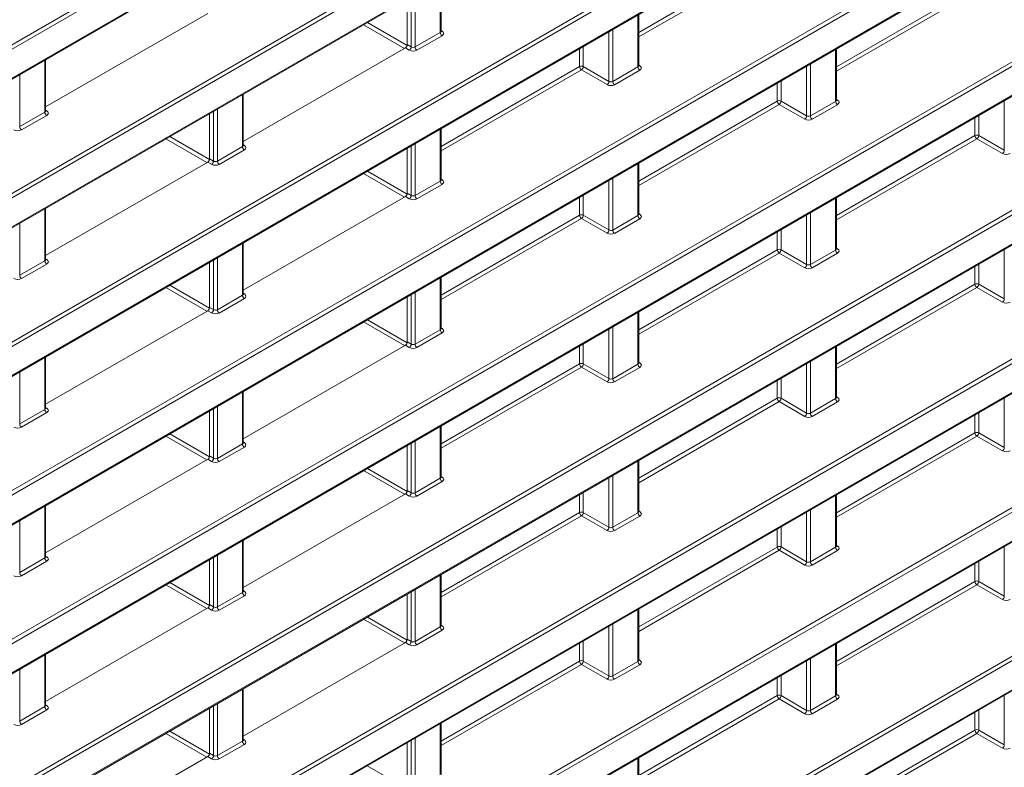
# Model space of a CAD drawing. Header units: millimetres. Extents: x 0 to 1118, y 0 to 864.
# Tile 157 of 235: x 936 to 954, y 356 to 370. Entities that reach past the tile are written whole.
import ezdxf

# ---------------------------------------------------------------- set-up
doc = ezdxf.new("R2010")
doc.units = ezdxf.units.MM

msp = doc.modelspace()

# ---------------------------------------------------------------- linework, layer by layer
at = {"color": 9, "linetype": 'Continuous', "lineweight": 0}
for p, q in [((873.193, 333.494), (951.155, 378.5)), ((951.261, 378.48), (873.228, 333.433)), ((873.438, 333.022), (950.81, 377.688)), ((868.097, 325.104), (957.939, 376.968)), ((957.974, 376.908), (868.132, 325.043)), ((868.132, 324.511), (958.409, 376.626)), ((868.097, 322.38), (960.629, 375.797)), ((960.664, 375.736), (868.132, 322.319)), ((873.379, 330.877), (950.67, 375.496)), ((950.81, 375.496), (873.413, 330.816)), ((868.132, 321.786), (960.664, 375.204)), ((873.413, 330.284), (951.261, 375.224)), ((868.097, 319.655), (960.629, 373.073)), ((960.664, 373.012), (868.132, 319.595)), ((868.132, 319.062), (960.664, 372.48)), ((946.872, 369.62), (949.411, 371.086)), ((949.446, 371.025), (946.872, 369.539)), ((943.233, 369.62), (943.233, 370.573)), ((950.496, 368.988), (953.035, 370.454)), ((953.07, 370.393), (950.496, 368.907)), ((868.097, 316.931), (960.629, 370.349)), ((960.664, 370.288), (868.132, 316.87)), ((942.702, 369.355), (942.702, 370.266)), ((942.773, 370.307), (942.773, 369.354)), ((946.857, 368.988), (946.857, 369.941)), ((868.132, 316.338), (960.664, 369.756)), ((942.579, 369.327), (941.827, 369.761)), ((941.898, 369.802), (942.627, 369.381)), ((943.248, 369.655), (943.269, 369.642)), ((946.396, 369.675), (946.396, 368.722)), ((942.773, 369.354), (943.233, 369.62)), ((943.268, 369.559), (942.807, 369.293)), ((946.326, 368.723), (946.326, 369.634)), ((942.667, 369.294), (942.595, 369.336)), ((942.63, 369.397), (942.702, 369.355)), ((945.787, 368.994), (945.787, 369.323)), ((945.857, 369.364), (945.857, 368.994)), ((950.481, 368.356), (950.481, 369.309)), ((935.986, 368.16), (935.986, 369.113)), ((943.248, 367.528), (945.787, 368.994)), ((945.822, 368.933), (943.248, 367.447)), ((946.291, 368.662), (945.822, 368.933)), ((945.857, 368.994), (946.326, 368.723)), ((946.396, 368.722), (946.857, 368.988)), ((946.872, 369.023), (946.893, 369.01)), ((949.95, 368.091), (949.95, 369.002)), ((950.02, 369.043), (950.02, 368.09)), ((935.525, 368.847), (935.525, 367.894)), ((946.892, 368.927), (946.431, 368.661)), ((949.411, 368.362), (949.411, 368.691)), ((949.481, 368.732), (949.481, 368.362)), ((939.609, 367.528), (939.609, 368.481)), ((950.496, 368.391), (950.517, 368.378)), ((939.149, 368.215), (939.149, 367.262)), ((946.872, 366.896), (949.411, 368.362)), ((949.446, 368.301), (946.872, 366.815)), ((949.915, 368.03), (949.446, 368.301)), ((949.481, 368.362), (949.95, 368.091)), ((950.02, 368.09), (950.481, 368.356)), ((950.516, 368.295), (950.055, 368.029)), ((953.574, 367.459), (953.574, 368.37)), ((935.525, 367.894), (935.986, 368.16)), ((936.02, 368.099), (935.559, 367.833)), ((936, 368.195), (936.021, 368.182)), ((939.079, 367.263), (939.079, 368.174)), ((953.035, 367.73), (953.035, 368.059)), ((953.105, 368.1), (953.105, 367.73)), ((938.955, 367.235), (938.203, 367.669)), ((938.274, 367.71), (939.003, 367.289)), ((943.233, 366.896), (943.233, 367.849)), ((950.496, 366.264), (953.035, 367.73)), ((953.105, 367.73), (953.574, 367.459)), ((868.097, 314.207), (960.629, 367.625)), ((960.664, 367.564), (868.132, 314.146)), ((939.149, 367.262), (939.609, 367.528)), ((939.624, 367.563), (939.645, 367.55)), ((942.702, 366.631), (942.702, 367.542)), ((942.773, 367.583), (942.773, 366.63)), ((953.07, 367.669), (950.496, 366.183)), ((953.539, 367.398), (953.07, 367.669)), ((939.644, 367.467), (939.183, 367.201)), ((939.043, 367.202), (938.971, 367.244)), ((939.006, 367.305), (939.079, 367.263)), ((946.857, 366.264), (946.857, 367.217)), ((868.132, 313.614), (960.664, 367.032)), ((942.579, 366.603), (941.827, 367.037)), ((941.898, 367.078), (942.627, 366.657)), ((946.396, 366.951), (946.396, 365.998)), ((942.773, 366.63), (943.233, 366.896)), ((943.268, 366.835), (942.807, 366.569)), ((943.248, 366.931), (943.269, 366.918)), ((946.326, 365.999), (946.326, 366.91)), ((942.667, 366.57), (942.595, 366.612)), ((942.63, 366.673), (942.702, 366.631)), ((945.787, 366.27), (945.787, 366.599)), ((945.857, 366.64), (945.857, 366.27)), ((950.481, 365.632), (950.481, 366.585)), ((935.986, 365.436), (935.986, 366.389)), ((943.248, 364.804), (945.787, 366.27)), ((945.857, 366.27), (946.326, 365.999)), ((946.396, 365.998), (946.857, 366.264)), ((946.872, 366.299), (946.893, 366.286)), ((949.95, 365.367), (949.95, 366.278)), ((950.02, 366.319), (950.02, 365.366)), ((935.525, 366.123), (935.525, 365.17)), ((945.822, 366.209), (943.248, 364.723)), ((946.291, 365.938), (945.822, 366.209)), ((946.892, 366.203), (946.431, 365.937)), ((949.411, 365.638), (949.411, 365.967)), ((949.481, 366.008), (949.481, 365.638)), ((939.609, 364.804), (939.609, 365.757)), ((946.872, 364.172), (949.411, 365.638)), ((949.446, 365.577), (946.872, 364.091)), ((949.915, 365.306), (949.446, 365.577)), ((949.481, 365.638), (949.95, 365.367)), ((950.02, 365.366), (950.481, 365.632)), ((950.516, 365.571), (950.055, 365.305)), ((950.496, 365.667), (950.517, 365.654)), ((953.574, 364.735), (953.574, 365.646)), ((935.525, 365.17), (935.986, 365.436)), ((936.02, 365.375), (935.559, 365.109)), ((936, 365.471), (936.021, 365.458)), ((939.079, 364.539), (939.079, 365.45)), ((939.149, 365.491), (939.149, 364.538)), ((953.035, 365.006), (953.035, 365.335)), ((953.105, 365.376), (953.105, 365.006)), ((938.274, 364.986), (939.003, 364.565)), ((943.233, 364.172), (943.233, 365.125)), ((950.496, 363.54), (953.035, 365.006)), ((953.105, 365.006), (953.574, 364.735)), ((868.097, 311.483), (960.629, 364.901)), ((960.664, 364.84), (868.132, 311.422)), ((938.955, 364.511), (938.203, 364.945)), ((939.149, 364.538), (939.609, 364.804)), ((939.624, 364.839), (939.645, 364.826)), ((942.702, 363.907), (942.702, 364.818)), ((942.773, 364.859), (942.773, 363.906)), ((953.07, 364.945), (950.496, 363.459)), ((953.539, 364.674), (953.07, 364.945)), ((939.644, 364.743), (939.183, 364.477)), ((939.043, 364.478), (938.971, 364.52)), ((939.006, 364.581), (939.079, 364.539)), ((946.857, 363.54), (946.857, 364.493)), ((868.132, 310.89), (960.664, 364.308)), ((942.579, 363.879), (941.827, 364.313)), ((941.898, 364.354), (942.627, 363.933)), ((942.773, 363.906), (943.233, 364.172)), ((943.268, 364.111), (942.807, 363.845)), ((943.248, 364.207), (943.269, 364.194)), ((946.326, 363.275), (946.326, 364.186)), ((946.396, 364.227), (946.396, 363.274)), ((942.667, 363.846), (942.595, 363.888)), ((942.63, 363.949), (942.702, 363.907)), ((945.857, 363.916), (945.857, 363.546)), ((945.787, 363.546), (945.787, 363.875)), ((950.481, 362.908), (950.481, 363.861)), ((935.986, 362.712), (935.986, 363.665)), ((943.248, 362.08), (945.787, 363.546)), ((945.857, 363.546), (946.326, 363.275)), ((946.396, 363.274), (946.857, 363.54)), ((946.872, 363.575), (946.893, 363.562)), ((949.95, 362.643), (949.95, 363.554)), ((950.02, 363.595), (950.02, 362.642)), ((935.525, 363.399), (935.525, 362.446)), ((945.822, 363.485), (943.248, 361.999)), ((946.291, 363.214), (945.822, 363.485)), ((946.892, 363.479), (946.431, 363.213)), ((949.411, 362.914), (949.411, 363.243)), ((949.481, 363.284), (949.481, 362.914)), ((939.609, 362.08), (939.609, 363.033)), ((946.872, 361.448), (949.411, 362.914)), ((949.446, 362.853), (946.872, 361.367)), ((949.915, 362.582), (949.446, 362.853)), ((949.481, 362.914), (949.95, 362.643)), ((950.02, 362.642), (950.481, 362.908)), ((950.516, 362.847), (950.055, 362.581)), ((950.496, 362.943), (950.517, 362.93)), ((953.574, 362.011), (953.574, 362.922)), ((935.525, 362.446), (935.986, 362.712)), ((936.02, 362.651), (935.559, 362.385)), ((936, 362.747), (936.021, 362.734)), ((939.079, 361.815), (939.079, 362.726)), ((939.149, 362.767), (939.149, 361.814)), ((953.105, 362.652), (953.105, 362.282)), ((953.035, 362.281), (953.035, 362.611)), ((938.274, 362.262), (939.003, 361.841)), ((943.233, 361.448), (943.233, 362.401)), ((950.496, 360.816), (953.035, 362.281)), ((953.105, 362.282), (953.574, 362.011)), ((868.097, 308.759), (960.629, 362.177)), ((960.664, 362.116), (868.132, 308.698)), ((938.955, 361.787), (938.203, 362.221)), ((939.149, 361.814), (939.609, 362.08)), ((939.624, 362.115), (939.645, 362.102)), ((942.702, 361.183), (942.702, 362.094)), ((942.773, 362.135), (942.773, 361.182)), ((953.07, 362.221), (950.496, 360.735)), ((953.539, 361.95), (953.07, 362.221)), ((939.644, 362.019), (939.183, 361.753)), ((939.043, 361.754), (938.971, 361.796)), ((939.006, 361.857), (939.079, 361.815)), ((946.857, 360.816), (946.857, 361.769)), ((868.132, 308.166), (960.664, 361.584)), ((942.579, 361.155), (941.827, 361.589)), ((941.898, 361.63), (942.627, 361.208)), ((942.773, 361.182), (943.233, 361.448)), ((943.268, 361.387), (942.807, 361.121)), ((943.248, 361.483), (943.269, 361.47)), ((946.326, 360.551), (946.326, 361.462)), ((946.396, 361.503), (946.396, 360.55)), ((942.63, 361.225), (942.702, 361.183)), ((945.857, 361.192), (945.857, 360.822)), ((942.667, 361.122), (942.595, 361.164)), ((945.787, 360.821), (945.787, 361.151)), ((950.481, 360.184), (950.481, 361.137)), ((935.986, 359.988), (935.986, 360.941)), ((943.248, 359.356), (945.787, 360.821)), ((945.857, 360.822), (946.326, 360.551)), ((946.396, 360.55), (946.857, 360.816)), ((946.872, 360.851), (946.893, 360.838)), ((949.95, 359.919), (949.95, 360.83)), ((950.02, 360.871), (950.02, 359.918)), ((935.525, 360.675), (935.525, 359.722)), ((945.822, 360.761), (943.248, 359.275)), ((946.291, 360.49), (945.822, 360.761)), ((946.892, 360.755), (946.431, 360.489)), ((949.411, 360.189), (949.411, 360.519)), ((949.481, 360.56), (949.481, 360.19)), ((939.609, 359.356), (939.609, 360.309)), ((946.872, 358.724), (949.411, 360.189)), ((949.446, 360.129), (946.872, 358.643)), ((949.915, 359.858), (949.446, 360.129)), ((949.481, 360.19), (949.95, 359.919)), ((950.02, 359.918), (950.481, 360.184)), ((950.516, 360.123), (950.055, 359.857)), ((950.496, 360.219), (950.517, 360.206)), ((953.574, 359.287), (953.574, 360.198)), ((935.525, 359.722), (935.986, 359.988)), ((936.02, 359.927), (935.559, 359.661)), ((936, 360.023), (936.021, 360.01)), ((939.079, 359.091), (939.079, 360.002)), ((939.149, 360.043), (939.149, 359.09)), ((953.105, 359.927), (953.105, 359.558)), ((953.035, 359.557), (953.035, 359.887)), ((943.233, 358.724), (943.233, 359.677)), ((950.496, 358.091), (953.035, 359.557)), ((953.105, 359.558), (953.574, 359.287)), ((938.955, 359.063), (938.203, 359.497)), ((938.274, 359.538), (939.003, 359.116)), ((939.624, 359.391), (939.645, 359.378)), ((942.702, 358.459), (942.702, 359.37)), ((942.773, 359.411), (942.773, 358.458)), ((953.07, 359.497), (950.496, 358.011)), ((953.539, 359.226), (953.07, 359.497)), ((939.149, 359.09), (939.609, 359.356)), ((939.644, 359.295), (939.183, 359.029)), ((939.043, 359.03), (938.971, 359.072)), ((939.006, 359.133), (939.079, 359.091)), ((946.857, 358.092), (946.857, 359.045)), ((942.579, 358.431), (941.827, 358.865)), ((941.898, 358.906), (942.627, 358.484)), ((942.773, 358.458), (943.233, 358.724)), ((943.268, 358.663), (942.807, 358.397)), ((943.248, 358.759), (943.269, 358.746)), ((946.326, 357.827), (946.326, 358.738)), ((946.396, 358.779), (946.396, 357.826)), ((942.63, 358.501), (942.702, 358.459)), ((945.857, 358.467), (945.857, 358.098)), ((942.667, 358.398), (942.595, 358.44)), ((945.787, 358.097), (945.787, 358.427)), ((950.481, 357.46), (950.481, 358.413)), ((935.986, 357.264), (935.986, 358.217)), ((946.872, 358.127), (946.893, 358.114)), ((949.95, 357.195), (949.95, 358.106)), ((950.02, 358.147), (950.02, 357.194)), ((935.525, 357.951), (935.525, 356.998)), ((943.248, 356.631), (945.787, 358.097)), ((945.822, 358.037), (943.248, 356.551)), ((946.291, 357.766), (945.822, 358.037)), ((945.857, 358.098), (946.326, 357.827)), ((946.396, 357.826), (946.857, 358.092)), ((946.892, 358.031), (946.431, 357.765)), ((949.411, 357.465), (949.411, 357.795)), ((949.481, 357.835), (949.481, 357.466)), ((939.609, 356.632), (939.609, 357.585)), ((946.872, 355.999), (949.411, 357.465)), ((949.446, 357.404), (946.872, 355.919)), ((949.915, 357.134), (949.446, 357.404)), ((949.481, 357.466), (949.95, 357.195)), ((950.02, 357.194), (950.481, 357.46)), ((950.516, 357.399), (950.055, 357.133)), ((950.496, 357.495), (950.517, 357.481)), ((953.574, 356.563), (953.574, 357.474)), ((935.525, 356.998), (935.986, 357.264)), ((936.02, 357.203), (935.559, 356.937)), ((936, 357.299), (936.021, 357.286)), ((939.079, 356.367), (939.079, 357.278)), ((939.149, 357.319), (939.149, 356.366)), ((953.105, 357.203), (953.105, 356.834)), ((953.035, 356.833), (953.035, 357.163)), ((943.233, 356), (943.233, 356.953)), ((938.955, 356.339), (938.203, 356.773)), ((938.274, 356.813), (939.003, 356.392)), ((939.624, 356.667), (939.645, 356.653)), ((942.773, 356.687), (942.773, 355.734)), ((950.496, 355.367), (953.035, 356.833)), ((953.07, 356.772), (950.496, 355.286)), ((953.539, 356.502), (953.07, 356.772)), ((953.105, 356.834), (953.574, 356.563)), ((939.149, 356.366), (939.609, 356.632)), ((939.644, 356.571), (939.183, 356.305)), ((942.702, 355.735), (942.702, 356.646)), ((939.043, 356.306), (938.971, 356.348)), ((939.006, 356.409), (939.079, 356.367)), ((946.857, 355.368), (946.857, 356.321)), ((941.897, 356.181), (942.627, 355.76))]:
    msp.add_line(p, q, dxfattribs=at)
at = {"color": 7, "linetype": 'Continuous', "lineweight": 15}
for p, q in [((873.427, 332.999), (950.734, 377.627)), ((868.121, 324.488), (958.398, 376.603)), ((868.121, 321.764), (960.654, 375.181)), ((873.403, 330.261), (951.214, 375.18)), ((868.121, 319.04), (960.654, 372.457)), ((943.248, 369.641), (943.248, 370.581)), ((942.63, 369.397), (942.63, 370.225)), ((938.971, 369.968), (936, 368.253)), ((946.872, 369.009), (946.872, 369.949)), ((868.121, 316.315), (960.654, 369.733)), ((942.595, 369.336), (939.624, 367.621)), ((950.496, 368.377), (950.496, 369.317)), ((936, 368.181), (936, 369.121)), ((939.624, 367.549), (939.624, 368.489)), ((939.006, 367.305), (939.006, 368.133)), ((943.248, 366.917), (943.248, 367.857)), ((942.63, 366.673), (942.63, 367.5)), ((938.971, 367.244), (936, 365.529)), ((946.872, 366.285), (946.872, 367.225)), ((868.121, 313.591), (960.654, 367.009)), ((942.595, 366.612), (939.624, 364.897)), ((950.496, 365.653), (950.496, 366.593)), ((936, 365.457), (936, 366.397)), ((939.624, 364.825), (939.624, 365.765)), ((939.006, 364.581), (939.006, 365.408)), ((943.248, 364.193), (943.248, 365.133)), ((942.63, 363.949), (942.63, 364.776)), ((938.971, 364.52), (936, 362.805)), ((946.872, 363.561), (946.872, 364.501)), ((868.121, 310.867), (960.654, 364.285)), ((942.595, 363.888), (939.624, 362.173)), ((950.496, 362.929), (950.496, 363.869)), ((936, 362.733), (936, 363.673)), ((939.624, 362.101), (939.624, 363.041)), ((939.006, 361.857), (939.006, 362.684)), ((943.248, 361.469), (943.248, 362.409)), ((942.63, 361.225), (942.63, 362.052)), ((938.971, 361.796), (936, 360.081)), ((946.872, 360.837), (946.872, 361.777)), ((868.121, 308.143), (960.654, 361.561)), ((942.595, 361.164), (939.624, 359.449)), ((950.496, 360.205), (950.496, 361.145)), ((936, 360.009), (936, 360.949)), ((939.624, 359.377), (939.624, 360.317)), ((939.006, 359.133), (939.006, 359.96)), ((943.248, 358.745), (943.248, 359.685)), ((942.63, 358.501), (942.63, 359.328)), ((938.971, 359.072), (936, 357.357)), ((946.872, 358.113), (946.872, 359.053)), ((942.595, 358.44), (939.624, 356.725)), ((950.496, 357.481), (950.496, 358.421)), ((936, 357.285), (936, 358.225)), ((939.624, 356.653), (939.624, 357.593)), ((939.006, 356.409), (939.006, 357.236)), ((943.248, 356.021), (943.248, 356.961)), ((942.63, 355.777), (942.63, 356.604)), ((938.971, 356.348), (936, 354.633)), ((946.872, 355.389), (946.872, 356.329))]:
    msp.add_line(p, q, dxfattribs=at)
at = {"color": 9, "linetype": 'Continuous', "lineweight": 0}
for centre, radius, start, end in [((943.31, 369.624), 0.077, 182.6523, 236.7703), ((943.254, 369.665), 0.0278, 257.7331, 303.5435), ((942.623, 369.36), 0.0793, 303.5222, 356.4778), ((942.849, 369.358), 0.077, 182.6523, 236.7703), ((945.823, 368.925), 0.077, 63.2338, 117.3435), ((945.864, 368.997), 0.077, 182.6523, 236.7703), ((945.778, 368.999), 0.0793, 303.5222, 356.4778), ((946.934, 368.992), 0.077, 182.6523, 236.7703), ((946.878, 369.033), 0.0278, 257.8973, 303.5269), ((946.247, 368.728), 0.0793, 303.5222, 356.4778), ((946.473, 368.726), 0.077, 182.6523, 236.7703), ((949.447, 368.293), 0.077, 63.2338, 117.3435), ((949.488, 368.365), 0.077, 182.6523, 236.7703), ((949.402, 368.367), 0.0793, 303.5222, 356.4778), ((950.558, 368.36), 0.077, 182.6523, 236.7703), ((950.502, 368.401), 0.0278, 257.8973, 303.5269), ((936.062, 368.164), 0.077, 182.6523, 236.7703), ((936.006, 368.205), 0.0278, 257.8973, 303.5269), ((949.871, 368.096), 0.0793, 303.5222, 356.4778), ((950.097, 368.094), 0.077, 182.6523, 236.7703), ((935.602, 367.898), 0.077, 182.6523, 236.7703), ((953.071, 367.661), 0.077, 63.2338, 117.3435), ((953.112, 367.733), 0.077, 182.6523, 236.7703), ((953.026, 367.735), 0.0793, 303.5222, 356.4778), ((939.686, 367.532), 0.077, 182.6523, 236.7703), ((939.63, 367.573), 0.0278, 257.7331, 303.5435), ((953.495, 367.464), 0.0793, 303.5222, 356.4778), ((938.999, 367.268), 0.0793, 303.5222, 356.4778), ((939.226, 367.266), 0.077, 182.6523, 236.7703), ((943.31, 366.9), 0.077, 182.6523, 236.7703), ((943.254, 366.941), 0.0278, 257.7331, 303.5435), ((942.623, 366.636), 0.0793, 303.5222, 356.4778), ((942.849, 366.634), 0.077, 182.6523, 236.7703), ((945.823, 366.201), 0.077, 63.2338, 117.3435), ((945.864, 366.273), 0.077, 182.6523, 236.7703), ((945.778, 366.275), 0.0793, 303.5222, 356.4778), ((946.934, 366.268), 0.077, 182.6523, 236.7703), ((946.878, 366.309), 0.0278, 257.8973, 303.5269), ((946.247, 366.004), 0.0793, 303.5222, 356.4778), ((946.473, 366.002), 0.077, 182.6523, 236.7703), ((949.447, 365.569), 0.077, 63.2338, 117.3435), ((949.488, 365.641), 0.077, 182.6523, 236.7703), ((949.402, 365.643), 0.0793, 303.5222, 356.4778), ((950.558, 365.636), 0.077, 182.6523, 236.7703), ((950.502, 365.677), 0.0278, 257.8973, 303.5269), ((936.062, 365.44), 0.077, 182.6523, 236.7703), ((936.006, 365.481), 0.0278, 257.7331, 303.5435), ((949.871, 365.372), 0.0793, 303.5222, 356.4778), ((950.097, 365.37), 0.077, 182.6523, 236.7703), ((935.602, 365.174), 0.077, 182.6523, 236.7703), ((953.071, 364.937), 0.077, 63.2338, 117.3435), ((953.112, 365.009), 0.077, 182.6523, 236.7703), ((953.026, 365.011), 0.0793, 303.5222, 356.4778), ((939.686, 364.808), 0.077, 182.6523, 236.7703), ((939.63, 364.849), 0.0278, 257.7331, 303.5435), ((953.495, 364.74), 0.0793, 303.5222, 356.4778), ((938.999, 364.544), 0.0793, 303.5222, 356.4778), ((939.226, 364.542), 0.077, 182.6523, 236.7703), ((943.31, 364.176), 0.077, 182.6523, 236.7703), ((943.254, 364.217), 0.0278, 257.7331, 303.5435), ((942.623, 363.912), 0.0793, 303.5222, 356.4778), ((942.849, 363.91), 0.077, 182.6523, 236.7703), ((945.823, 363.477), 0.077, 63.2338, 117.3435), ((945.864, 363.549), 0.077, 182.6523, 236.7703), ((945.778, 363.551), 0.0793, 303.5222, 356.4778), ((946.934, 363.544), 0.077, 182.6523, 236.7703), ((946.878, 363.585), 0.0278, 257.8973, 303.5269), ((946.247, 363.28), 0.0793, 303.5222, 356.4778), ((946.473, 363.278), 0.077, 182.6523, 236.7703), ((949.447, 362.845), 0.077, 63.2338, 117.3435), ((949.488, 362.917), 0.077, 182.6523, 236.7703), ((949.402, 362.919), 0.0793, 303.5222, 356.4778), ((950.558, 362.912), 0.077, 182.6523, 236.7703), ((950.502, 362.953), 0.0278, 257.8973, 303.5269), ((936.062, 362.716), 0.077, 182.6523, 236.7703), ((936.006, 362.757), 0.0278, 257.7331, 303.5435), ((949.871, 362.648), 0.0793, 303.5222, 356.4778), ((950.097, 362.646), 0.077, 182.6523, 236.7703), ((935.602, 362.45), 0.077, 182.6523, 236.7703), ((953.071, 362.213), 0.077, 63.2338, 117.3435), ((953.112, 362.285), 0.077, 182.6523, 236.7703), ((953.026, 362.287), 0.0793, 303.5222, 356.4778), ((939.686, 362.084), 0.077, 182.6523, 236.7703), ((939.63, 362.125), 0.0278, 257.7331, 303.5435), ((953.495, 362.016), 0.0793, 303.5222, 356.4778), ((938.999, 361.82), 0.0793, 303.5222, 356.4778), ((939.226, 361.818), 0.077, 182.6523, 236.7703), ((943.31, 361.452), 0.077, 182.6523, 236.7703), ((943.254, 361.493), 0.0278, 257.7331, 303.5435), ((942.623, 361.188), 0.0793, 303.5222, 356.4778), ((942.849, 361.186), 0.077, 182.6523, 236.7703), ((945.823, 360.753), 0.077, 63.2338, 117.3435), ((945.864, 360.825), 0.077, 182.6523, 236.7703), ((945.778, 360.827), 0.0793, 303.5222, 356.4778), ((946.934, 360.82), 0.077, 182.6523, 236.7703), ((946.878, 360.861), 0.0278, 257.8973, 303.5269), ((946.247, 360.556), 0.0793, 303.5222, 356.4778), ((946.473, 360.554), 0.077, 182.6523, 236.7703), ((949.447, 360.121), 0.077, 63.2338, 117.3435), ((949.488, 360.193), 0.077, 182.6523, 236.7703), ((949.402, 360.195), 0.0793, 303.5222, 356.4778), ((950.558, 360.188), 0.077, 182.6523, 236.7703), ((950.502, 360.229), 0.0278, 257.8973, 303.5269), ((936.062, 359.992), 0.077, 182.6523, 236.7703), ((936.006, 360.033), 0.0278, 257.7331, 303.5435), ((949.871, 359.924), 0.0793, 303.5222, 356.4778), ((950.097, 359.922), 0.077, 182.6523, 236.7703), ((935.602, 359.726), 0.077, 182.6523, 236.7703), ((953.071, 359.489), 0.077, 63.2338, 117.3435), ((953.112, 359.561), 0.077, 182.6523, 236.7703), ((953.026, 359.563), 0.0793, 303.5222, 356.4778), ((939.63, 359.401), 0.0278, 257.7331, 303.5435), ((939.686, 359.36), 0.077, 182.6523, 236.7703), ((953.495, 359.292), 0.0793, 303.5222, 356.4778), ((938.999, 359.096), 0.0793, 303.5222, 356.4778), ((939.226, 359.094), 0.077, 182.6523, 236.7703), ((943.31, 358.728), 0.077, 182.6523, 236.7703), ((943.254, 358.769), 0.0278, 257.7331, 303.5435), ((942.623, 358.464), 0.0793, 303.5222, 356.4778), ((942.849, 358.462), 0.077, 182.6523, 236.7703), ((945.823, 358.029), 0.077, 63.2338, 117.3435), ((946.878, 358.137), 0.0278, 257.8973, 303.5269), ((945.864, 358.101), 0.077, 182.6523, 236.7703), ((945.778, 358.103), 0.0793, 303.5222, 356.4778), ((946.934, 358.096), 0.077, 182.6523, 236.7703), ((946.247, 357.832), 0.0793, 303.5222, 356.4778), ((946.473, 357.83), 0.077, 182.6523, 236.7703), ((949.447, 357.397), 0.077, 63.2338, 117.3435), ((949.488, 357.469), 0.077, 182.6523, 236.7703), ((949.402, 357.471), 0.0793, 303.5222, 356.4778), ((950.558, 357.464), 0.077, 182.6523, 236.7703), ((950.502, 357.505), 0.0278, 257.8973, 303.5269), ((936.062, 357.268), 0.077, 182.6523, 236.7703), ((936.006, 357.309), 0.0278, 257.7331, 303.5435), ((949.871, 357.2), 0.0793, 303.5222, 356.4778), ((950.097, 357.198), 0.077, 182.6523, 236.7703), ((935.602, 357.002), 0.077, 182.6523, 236.7703), ((953.071, 356.765), 0.077, 63.2338, 117.3435), ((953.112, 356.837), 0.077, 182.6523, 236.7703), ((953.026, 356.839), 0.0793, 303.5222, 356.4778), ((939.686, 356.636), 0.077, 182.6523, 236.7703), ((939.63, 356.677), 0.0278, 257.7331, 303.5435), ((953.495, 356.568), 0.0793, 303.5222, 356.4778), ((938.999, 356.372), 0.0793, 303.5222, 356.4778), ((939.226, 356.37), 0.077, 182.6523, 236.7703)]:
    msp.add_arc(centre, radius, start, end, dxfattribs=at)
for centre, major_axis, ratio, start_param, end_param in [((943.198, 369.642), (0.05, -0.0016), 0.597067, 5.516493, 6.301891), ((943.197, 369.602), (0.1, -0.0015), 0.587275, 5.506822, 7.060165), ((942.737, 369.336), (0.1, -0.0015), 0.587275, 3.953479, 5.506822), ((942.737, 369.376), (0.05, -0.0016), 0.597067, 3.96315, 5.516493), ((946.822, 369.01), (0.05, -0.0016), 0.597067, 5.516493, 6.301891), ((946.821, 368.97), (0.1, -0.0015), 0.587275, 5.506822, 7.060165), ((946.36, 368.704), (0.1, -0.0015), 0.587275, 3.953479, 5.506822), ((946.361, 368.744), (0.05, -0.0016), 0.597067, 3.96315, 5.516493), ((950.446, 368.378), (0.05, -0.0016), 0.597067, 5.516493, 6.301891), ((950.445, 368.338), (0.1, -0.0015), 0.587275, 5.506822, 7.060165), ((935.95, 368.182), (0.05, -0.0016), 0.597067, 5.516493, 6.301891), ((935.95, 368.142), (0.1, -0.0015), 0.587275, 5.506822, 7.060165), ((949.984, 368.072), (0.1, -0.0015), 0.587275, 3.953479, 5.506822), ((949.985, 368.112), (0.05, -0.0016), 0.597067, 3.96315, 5.516493), ((935.489, 367.876), (0.1, -0.0015), 0.587275, 3.953479, 5.506822), ((939.574, 367.55), (0.05, -0.0016), 0.597067, 5.516493, 6.301891), ((939.573, 367.51), (0.1, -0.0015), 0.587275, 5.506822, 7.060165), ((953.608, 367.44), (0.1, -0.0015), 0.587275, 3.953479, 5.506822), ((939.113, 367.244), (0.1, -0.0015), 0.587275, 3.953479, 5.506822), ((939.113, 367.284), (0.05, -0.0016), 0.597067, 3.96315, 5.516493), ((943.198, 366.918), (0.05, -0.0016), 0.597067, 5.516493, 6.301891), ((943.197, 366.878), (0.1, -0.0015), 0.587275, 5.506822, 7.060165), ((942.737, 366.652), (0.05, -0.0016), 0.597067, 3.96315, 5.516493), ((942.737, 366.612), (0.1, -0.0015), 0.587275, 3.953479, 5.506822), ((946.822, 366.286), (0.05, -0.0016), 0.597067, 5.516493, 6.301891), ((946.821, 366.246), (0.1, -0.0015), 0.587275, 5.506822, 7.060165), ((946.36, 365.98), (0.1, -0.0015), 0.587275, 3.953479, 5.506822), ((946.361, 366.02), (0.05, -0.0016), 0.597067, 3.96315, 5.516493), ((950.446, 365.654), (0.05, -0.0016), 0.597067, 5.516493, 6.301891), ((950.445, 365.614), (0.1, -0.0015), 0.587275, 5.506822, 7.060165), ((935.95, 365.458), (0.05, -0.0016), 0.597067, 5.516493, 6.301891), ((935.95, 365.418), (0.1, -0.0015), 0.587275, 5.506822, 7.060165), ((949.985, 365.388), (0.05, -0.0016), 0.597067, 3.96315, 5.516493), ((949.984, 365.348), (0.1, -0.0015), 0.587275, 3.953479, 5.506822), ((935.489, 365.152), (0.1, -0.0015), 0.587275, 3.953479, 5.506822), ((939.574, 364.826), (0.05, -0.0016), 0.597067, 5.516493, 6.301891), ((939.573, 364.786), (0.1, -0.0015), 0.587275, 5.506822, 7.060165), ((953.608, 364.716), (0.1, -0.0015), 0.587275, 3.953479, 5.506822), ((939.113, 364.52), (0.1, -0.0015), 0.587275, 3.953479, 5.506822), ((939.113, 364.56), (0.05, -0.0016), 0.597067, 3.96315, 5.516493), ((943.198, 364.194), (0.05, -0.0016), 0.597067, 5.516493, 6.301891), ((943.197, 364.154), (0.1, -0.0015), 0.587275, 5.506822, 7.060165), ((942.737, 363.928), (0.05, -0.0016), 0.597067, 3.96315, 5.516493), ((942.737, 363.888), (0.1, -0.0015), 0.587275, 3.953479, 5.506822), ((946.822, 363.562), (0.05, -0.0016), 0.597067, 5.516493, 6.301891), ((946.821, 363.522), (0.1, -0.0015), 0.587275, 5.506822, 7.060165), ((946.36, 363.256), (0.1, -0.0015), 0.587275, 3.953479, 5.506822), ((946.361, 363.296), (0.05, -0.0016), 0.597067, 3.96315, 5.516493), ((950.446, 362.93), (0.05, -0.0016), 0.597067, 5.516493, 6.301891), ((950.445, 362.89), (0.1, -0.0015), 0.587275, 5.506822, 7.060165), ((935.95, 362.734), (0.05, -0.0016), 0.597067, 5.516493, 6.301891), ((935.95, 362.694), (0.1, -0.0015), 0.587275, 5.506822, 7.060165), ((949.985, 362.664), (0.05, -0.0016), 0.597067, 3.96315, 5.516493), ((949.984, 362.624), (0.1, -0.0015), 0.587275, 3.953479, 5.506822), ((935.489, 362.428), (0.1, -0.0015), 0.587275, 3.953479, 5.506822), ((939.574, 362.102), (0.05, -0.0016), 0.597067, 5.516493, 6.301891), ((939.573, 362.062), (0.1, -0.0015), 0.587275, 5.506822, 7.060165), ((953.608, 361.991), (0.1, -0.0015), 0.587275, 3.953479, 5.506822), ((939.113, 361.796), (0.1, -0.0015), 0.587275, 3.953479, 5.506822), ((939.113, 361.836), (0.05, -0.0016), 0.597067, 3.96315, 5.516493), ((943.198, 361.47), (0.05, -0.0016), 0.597067, 5.516493, 6.301891), ((943.197, 361.43), (0.1, -0.0015), 0.587275, 5.506822, 7.060165), ((942.737, 361.204), (0.05, -0.0016), 0.597067, 3.96315, 5.516493), ((942.737, 361.163), (0.1, -0.0015), 0.587275, 3.953479, 5.506822), ((946.822, 360.838), (0.05, -0.0016), 0.597067, 5.516493, 6.301891), ((946.821, 360.797), (0.1, -0.0015), 0.587275, 5.506822, 7.060165), ((946.36, 360.531), (0.1, -0.0015), 0.587275, 3.953479, 5.506822), ((946.361, 360.572), (0.05, -0.0016), 0.597067, 3.96315, 5.516493), ((950.446, 360.206), (0.05, -0.0016), 0.597067, 5.516493, 6.301891), ((950.445, 360.165), (0.1, -0.0015), 0.587275, 5.506822, 7.060165), ((935.95, 360.01), (0.05, -0.0016), 0.597067, 5.516493, 6.301891), ((935.95, 359.97), (0.1, -0.0015), 0.587275, 5.506822, 7.060165), ((949.985, 359.94), (0.05, -0.0016), 0.597067, 3.96315, 5.516493), ((949.984, 359.899), (0.1, -0.0015), 0.587275, 3.953479, 5.506822), ((935.489, 359.703), (0.1, -0.0015), 0.587275, 3.953479, 5.506822), ((939.574, 359.378), (0.05, -0.0016), 0.597067, 5.516493, 6.301891), ((939.573, 359.337), (0.1, -0.0015), 0.587275, 5.506822, 7.060165), ((953.608, 359.267), (0.1, -0.0015), 0.587275, 3.953479, 5.506822), ((939.113, 359.071), (0.1, -0.0015), 0.587275, 3.953479, 5.506822), ((939.113, 359.112), (0.05, -0.0016), 0.597067, 3.96315, 5.516493), ((943.198, 358.746), (0.05, -0.0016), 0.597067, 5.516493, 6.301891), ((943.197, 358.705), (0.1, -0.0015), 0.587275, 5.506822, 7.060165), ((942.737, 358.439), (0.1, -0.0015), 0.587275, 3.953479, 5.506822), ((942.737, 358.48), (0.05, -0.0016), 0.597067, 3.96315, 5.516493), ((946.822, 358.114), (0.05, -0.0016), 0.597067, 5.516493, 6.301891), ((946.821, 358.073), (0.1, -0.0015), 0.587275, 5.506822, 7.060165), ((946.36, 357.807), (0.1, -0.0015), 0.587275, 3.953479, 5.506822), ((946.361, 357.848), (0.05, -0.0016), 0.597067, 3.96315, 5.516493), ((950.446, 357.482), (0.05, -0.0016), 0.597067, 5.516493, 6.301891), ((950.445, 357.441), (0.1, -0.0015), 0.587275, 5.506822, 7.060165), ((935.95, 357.286), (0.05, -0.0016), 0.597067, 5.516493, 6.301891), ((935.95, 357.245), (0.1, -0.0015), 0.587275, 5.506822, 7.060165), ((949.984, 357.175), (0.1, -0.0015), 0.587275, 3.953479, 5.506822), ((949.985, 357.216), (0.05, -0.0016), 0.597067, 3.96315, 5.516493), ((935.489, 356.979), (0.1, -0.0015), 0.587275, 3.953479, 5.506822), ((939.574, 356.654), (0.05, -0.0016), 0.597067, 5.516493, 6.301891), ((939.573, 356.613), (0.1, -0.0015), 0.587275, 5.506822, 7.060165), ((953.608, 356.543), (0.1, -0.0015), 0.587275, 3.953479, 5.506822), ((939.113, 356.347), (0.1, -0.0015), 0.587275, 3.953479, 5.506822), ((939.113, 356.388), (0.05, -0.0016), 0.597067, 3.96315, 5.516493)]:
    msp.add_ellipse(centre, major_axis=major_axis, ratio=ratio, start_param=start_param, end_param=end_param, dxfattribs=at)
at = {"color": 7, "linetype": 'Continuous', "lineweight": 15}
for centre in [(942.594, 369.377), (938.971, 367.285), (942.594, 366.653), (938.971, 364.561), (942.594, 363.929), (938.971, 361.837), (942.594, 361.205), (938.971, 359.113), (942.594, 358.481), (938.971, 356.389)]:
    msp.add_ellipse(centre, major_axis=(0.025, 0.0433), ratio=0.577557, start_param=3.927062, end_param=5.497554, dxfattribs=at)
for points, knots in [([(943.249, 369.636), (943.249, 369.636), (943.25, 369.635), (943.248, 369.639), (943.248, 369.641), (943.248, 369.641)], [0, 0, 0, 0, 0.251158, 0.971068, 1, 1, 1, 1]), ([(946.873, 369.004), (946.873, 369.003), (946.873, 369.003), (946.872, 369.007), (946.872, 369.009), (946.872, 369.009)], [0, 0, 0, 0, 0.251447, 0.972188, 1, 1, 1, 1]), ([(950.497, 368.372), (950.497, 368.371), (950.497, 368.371), (950.495, 368.375), (950.496, 368.377), (950.496, 368.377)], [0, 0, 0, 0, 0.251447, 0.972188, 1, 1, 1, 1]), ([(936.001, 368.176), (936.001, 368.175), (936.002, 368.175), (936, 368.179), (936, 368.181), (936, 368.181)], [0, 0, 0, 0, 0.251447, 0.972188, 1, 1, 1, 1]), ([(939.625, 367.544), (939.625, 367.543), (939.626, 367.543), (939.624, 367.547), (939.624, 367.549), (939.624, 367.549)], [0, 0, 0, 0, 0.251158, 0.971068, 1, 1, 1, 1]), ([(943.249, 366.912), (943.249, 366.911), (943.25, 366.911), (943.248, 366.915), (943.248, 366.917), (943.248, 366.917)], [0, 0, 0, 0, 0.251158, 0.971068, 1, 1, 1, 1]), ([(946.873, 366.28), (946.873, 366.279), (946.873, 366.279), (946.872, 366.283), (946.872, 366.285), (946.872, 366.285)], [0, 0, 0, 0, 0.251447, 0.972188, 1, 1, 1, 1]), ([(950.497, 365.648), (950.497, 365.647), (950.497, 365.647), (950.495, 365.651), (950.496, 365.653), (950.496, 365.653)], [0, 0, 0, 0, 0.251447, 0.972188, 1, 1, 1, 1]), ([(936.001, 365.452), (936.001, 365.451), (936.002, 365.451), (936, 365.455), (936, 365.457), (936, 365.457)], [0, 0, 0, 0, 0.251158, 0.971068, 1, 1, 1, 1]), ([(939.625, 364.82), (939.625, 364.819), (939.626, 364.819), (939.624, 364.823), (939.624, 364.825), (939.624, 364.825)], [0, 0, 0, 0, 0.251158, 0.971068, 1, 1, 1, 1]), ([(943.249, 364.188), (943.249, 364.187), (943.25, 364.187), (943.248, 364.191), (943.248, 364.193), (943.248, 364.193)], [0, 0, 0, 0, 0.251158, 0.971068, 1, 1, 1, 1]), ([(946.873, 363.556), (946.873, 363.555), (946.873, 363.555), (946.872, 363.559), (946.872, 363.561), (946.872, 363.561)], [0, 0, 0, 0, 0.251447, 0.972188, 1, 1, 1, 1]), ([(950.497, 362.923), (950.497, 362.923), (950.497, 362.923), (950.495, 362.927), (950.496, 362.929), (950.496, 362.929)], [0, 0, 0, 0, 0.251447, 0.972188, 1, 1, 1, 1]), ([(936.001, 362.728), (936.001, 362.727), (936.002, 362.727), (936, 362.731), (936, 362.733), (936, 362.733)], [0, 0, 0, 0, 0.251158, 0.971068, 1, 1, 1, 1]), ([(939.625, 362.095), (939.625, 362.095), (939.626, 362.095), (939.624, 362.099), (939.624, 362.101), (939.624, 362.101)], [0, 0, 0, 0, 0.251158, 0.971068, 1, 1, 1, 1]), ([(943.249, 361.463), (943.249, 361.463), (943.25, 361.463), (943.248, 361.467), (943.248, 361.469), (943.248, 361.469)], [0, 0, 0, 0, 0.251158, 0.971068, 1, 1, 1, 1]), ([(946.873, 360.831), (946.873, 360.831), (946.873, 360.831), (946.872, 360.835), (946.872, 360.837), (946.872, 360.837)], [0, 0, 0, 0, 0.251447, 0.972188, 1, 1, 1, 1]), ([(950.497, 360.199), (950.497, 360.199), (950.497, 360.199), (950.495, 360.203), (950.496, 360.205), (950.496, 360.205)], [0, 0, 0, 0, 0.2514471, 0.9721876, 1, 1, 1, 1]), ([(936.001, 360.003), (936.001, 360.003), (936.002, 360.003), (936, 360.007), (936, 360.009), (936, 360.009)], [0, 0, 0, 0, 0.251158, 0.971068, 1, 1, 1, 1]), ([(939.625, 359.371), (939.625, 359.371), (939.626, 359.371), (939.624, 359.375), (939.624, 359.377), (939.624, 359.377)], [0, 0, 0, 0, 0.251158, 0.971068, 1, 1, 1, 1]), ([(943.249, 358.739), (943.249, 358.739), (943.25, 358.739), (943.248, 358.743), (943.248, 358.745), (943.248, 358.745)], [0, 0, 0, 0, 0.251158, 0.971068, 1, 1, 1, 1]), ([(946.873, 358.107), (946.873, 358.107), (946.873, 358.107), (946.872, 358.111), (946.872, 358.113), (946.872, 358.113)], [0, 0, 0, 0, 0.251447, 0.972188, 1, 1, 1, 1]), ([(950.497, 357.475), (950.497, 357.475), (950.497, 357.475), (950.495, 357.479), (950.496, 357.481), (950.496, 357.481)], [0, 0, 0, 0, 0.251447, 0.972188, 1, 1, 1, 1]), ([(936.001, 357.279), (936.001, 357.279), (936.002, 357.279), (936, 357.283), (936, 357.285), (936, 357.285)], [0, 0, 0, 0, 0.251158, 0.971068, 1, 1, 1, 1]), ([(939.625, 356.647), (939.625, 356.647), (939.626, 356.647), (939.624, 356.651), (939.624, 356.653), (939.624, 356.653)], [0, 0, 0, 0, 0.251158, 0.971068, 1, 1, 1, 1])]:
    msp.add_open_spline(points, degree=3, knots=knots, dxfattribs=at)

doc.saveas('drawing.dxf')
